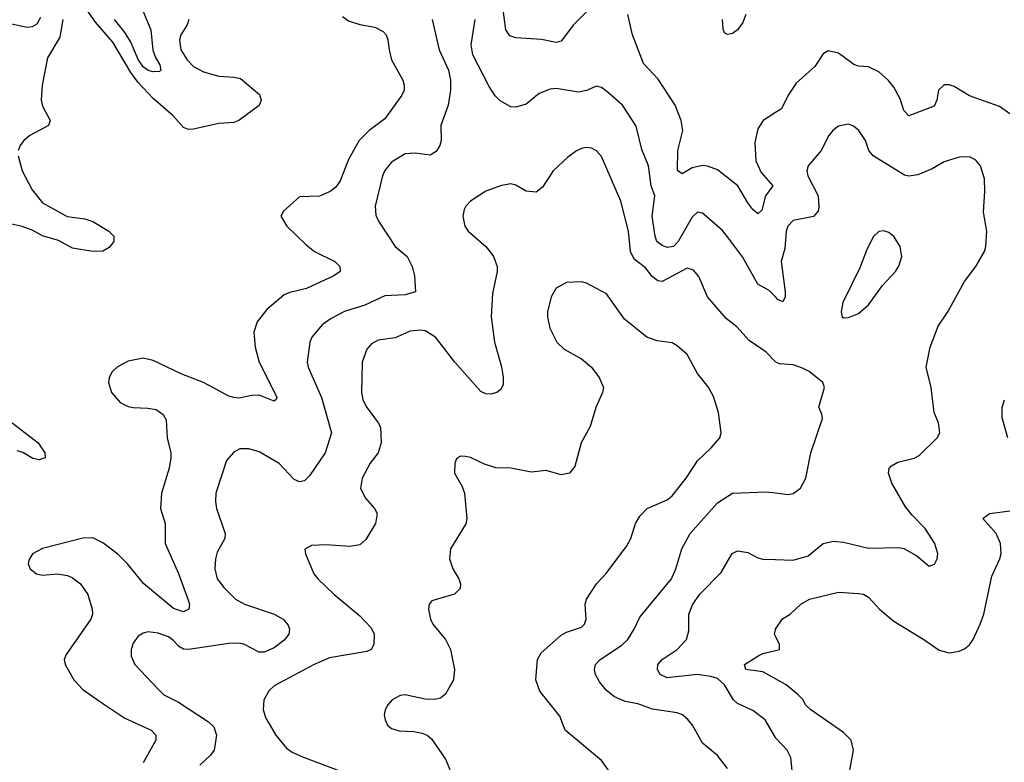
# Model space of a CAD drawing. Header units: inches. Extents: x 2143765 to 2212928, y 878963 to 1017374.
# Tile 52 of 256: x 2157000 to 2160909, y 912382 to 915330. Entities that reach past the tile are written whole.
import ezdxf

# ---------------------------------------------------------------- set-up
doc = ezdxf.new("R2010")
doc.units = ezdxf.units.IN
doc.header["$MEASUREMENT"] = 0
doc.layers.add('C1951', color=7, linetype='Continuous')
doc.layers.add('C1961', color=7, linetype='Continuous')

msp = doc.modelspace()

# ---------------------------------------------------------------- linework, layer by layer
at = {"layer": 'C1951', "color": 5}
for points, elevation in [([(2157470, 915411.6), (2157520.4, 915290), (2157528.4, 915208.4), (2157539.2, 915179.2), (2157556.8, 915150), (2157559.6, 915130), (2157555.3, 915124.7), (2157530, 915122.7), (2157510, 915128.7), (2157490, 915142.9), (2157470, 915172.2), (2157440.6, 915240.6), (2157418.1, 915278.1), (2157376.8, 915330)], 360), ([(2157671, 915330), (2157665.1, 915310), (2157639.5, 915270), (2157634, 915250), (2157639.8, 915210), (2157664.8, 915170), (2157690, 915144.3), (2157730, 915122.5), (2157790, 915106.2), (2157850, 915102.2), (2157875.8, 915095.8), (2157952.5, 915032.5), (2157958.9, 915010), (2157950, 914989.7), (2157870.2, 914929.8), (2157850, 914922), (2157790, 914917.1), (2157690, 914894.9), (2157670, 914893.8), (2157650, 914901.8), (2157608.2, 914950), (2157530, 915016.8), (2157470, 915081.1), (2157440.5, 915120.5), (2157370, 915240.2), (2157300.2, 915320.2), (2157250, 915391.7)], 380), ([(2159270, 915380.3), (2159199, 915310), (2159150, 915245.1), (2159138.3, 915241.7), (2159130, 915239.8), (2159071.8, 915251.8), (2158970, 915257.8), (2158945.8, 915265.8), (2158929.4, 915289.4), (2158916.9, 915390)], 420), ([(2157082.1, 915337.9), (2157068.5, 915311.5), (2157050, 915301.2), (2157030, 915299.1), (2156967.8, 915312.2)], 360), ([(2157171.3, 915330), (2157159.6, 915260.4), (2157110, 915178.4), (2157088.7, 915070), (2157084.8, 915010), (2157090, 914986.7), (2157120.3, 914930), (2157114, 914910), (2157039.6, 914870), (2157016, 914850), (2157002, 914830), (2156993.4, 914810)], 380), ([(2158282, 915342), (2158305.7, 915325.7), (2158350.2, 915310.2), (2158410, 915300.2), (2158443.4, 915283.4), (2158454.7, 915270), (2158461.6, 915250), (2158466, 915210), (2158476.5, 915170), (2158520.7, 915090), (2158526.7, 915070), (2158526, 915050), (2158516.5, 915030), (2158450, 914936.8), (2158386.9, 914890), (2158347.9, 914850), (2158304.6, 914775.4), (2158272.1, 914690), (2158255.5, 914664.5), (2158232.2, 914647.8), (2158190, 914629.8), (2158110, 914626.3), (2158046.8, 914570), (2158036.3, 914550), (2158060.3, 914510), (2158136.5, 914436.5), (2158170.1, 914410.1), (2158250.3, 914370), (2158270.3, 914350), (2158272.2, 914330), (2158246.5, 914313.5), (2158137.8, 914262.2), (2158072.5, 914247.5), (2158050, 914237.1), (2157981.1, 914178.9), (2157942.3, 914130), (2157929.1, 914090), (2157934.5, 914030), (2157950.2, 913970), (2158012, 913850), (2158020.3, 913830), (2158018.2, 913821.8), (2158010, 913815.6), (2157950, 913838.9), (2157921.8, 913838.2), (2157870, 913827.2), (2157850, 913829.7), (2157830, 913836), (2157729.6, 913890), (2157643.2, 913923.2), (2157530, 913977.4), (2157490, 913986.6), (2157430, 913974), (2157387.9, 913952.1), (2157367.4, 913932.6), (2157354.4, 913910), (2157352, 913890), (2157363.7, 913850), (2157398.4, 913810), (2157430, 913794.7), (2157450, 913790.2), (2157508.1, 913788.1), (2157542, 913782), (2157570, 913762.4), (2157580.9, 913740.9), (2157584.9, 913670), (2157599.7, 913610), (2157600.2, 913590), (2157593.7, 913550), (2157562.3, 913450), (2157558.9, 913390), (2157577.4, 913330), (2157577, 913250), (2157630.9, 913130.9), (2157667.5, 913030), (2157673.5, 913010), (2157670.7, 912989.3), (2157650, 912979.2), (2157610, 912992.3), (2157491.2, 913091.2), (2157428.2, 913170), (2157390, 913208), (2157330, 913253), (2157290, 913273.5), (2157250, 913272), (2157090, 913231.3), (2157050.8, 913210), (2157035.9, 913184.1), (2157033.4, 913170), (2157042, 913150), (2157066.8, 913130), (2157090, 913124.9), (2157150, 913130.3), (2157190, 913123.2), (2157210, 913114), (2157241.1, 913090), (2157270, 913048), (2157287.6, 912990), (2157288.4, 912970), (2157282.9, 912950), (2157184.6, 912810), (2157177, 912790), (2157180.3, 912770), (2157214.3, 912710), (2157250, 912671.6), (2157330, 912614.9), (2157417.1, 912557.1), (2157522.3, 912510), (2157540.9, 912490), (2157540.1, 912470), (2157490, 912379.7)], 420), ([(2158636.9, 915330), (2158664.6, 915210), (2158701.8, 915130), (2158710.2, 915090.2), (2158710.2, 915050), (2158701.1, 914990), (2158671.6, 914910), (2158672.8, 914850), (2158667.4, 914830), (2158653.7, 914806.3), (2158630, 914792.4), (2158570, 914800.3), (2158530, 914797.8), (2158475.3, 914764.7), (2158450, 914731.5), (2158440.7, 914710), (2158411.2, 914590), (2158413.4, 914553.4), (2158424.2, 914530), (2158490.4, 914430), (2158537.6, 914390), (2158558, 914350), (2158566.6, 914313.4), (2158571, 914250), (2158530, 914237.7), (2158450, 914233.7), (2158370, 914197), (2158289.1, 914170.9), (2158236.2, 914143.8), (2158200.8, 914119.2), (2158159.6, 914070), (2158151.5, 914050), (2158140.7, 913970), (2158144.9, 913950), (2158197.6, 913830), (2158237.8, 913690), (2158212.9, 913610), (2158150, 913519.7), (2158130, 913498.7), (2158110, 913494.7), (2158090, 913504), (2158030, 913568.6), (2157950, 913613.8), (2157910, 913626.8), (2157873.7, 913626.3), (2157850, 913613.3), (2157820.5, 913579.5), (2157778.9, 913450), (2157776.7, 913416.7), (2157781.1, 913390), (2157815.6, 913290), (2157814, 913270), (2157784.3, 913215.7), (2157776.6, 913190), (2157774.2, 913150), (2157784.1, 913110), (2157810, 913075.3), (2157856.5, 913030), (2157892.4, 913010), (2158010, 912969.4), (2158046, 912950), (2158066.1, 912926.1), (2158071.2, 912910), (2158068.4, 912890), (2158050, 912866.6), (2158010, 912836.8), (2157970, 912818.7), (2157950, 912818.9), (2157890, 912850.5), (2157870, 912855.2), (2157830, 912853.2), (2157670, 912829.8), (2157650.7, 912830.7), (2157630, 912843.5), (2157610, 912866), (2157590, 912880.3), (2157550, 912894.4), (2157510, 912900.4), (2157490, 912895.1), (2157470, 912882.4), (2157450, 912854.5), (2157442.8, 912830), (2157443, 912803), (2157456.5, 912770), (2157550, 912672.4), (2157572.7, 912650), (2157630, 912620.3), (2157750, 912542.6), (2157770, 912523), (2157781.7, 912490), (2157772, 912430), (2157757.1, 912410), (2157714.9, 912370)], 440), ([(2160000, 914229.5), (2159974.6, 914254.6), (2159930, 914280.4), (2159868.8, 914388.8), (2159810, 914468), (2159790, 914492.6), (2159710, 914561.7), (2159690, 914565.7), (2159670, 914545.6), (2159614.3, 914450), (2159595.1, 914430), (2159570, 914425), (2159550, 914433.5), (2159529.4, 914449.4), (2159522.7, 914470), (2159510.3, 914550), (2159521.1, 914630), (2159507.2, 914670), (2159496.2, 914750), (2159470, 914815.1), (2159447.7, 914907.7), (2159393.3, 914990), (2159330, 915046.3), (2159310, 915060.7), (2159290, 915065.6), (2159250, 915048.6), (2159218, 915042), (2159130, 915057.2), (2159105.6, 915054.4), (2159062.6, 915037.4), (2159010, 914995.1), (2158970, 914982), (2158950, 914984.4), (2158907.1, 915007.1), (2158887.6, 915027.6), (2158864.1, 915064.1), (2158799.3, 915190), (2158792.7, 915230), (2158808, 915330)], 440), ([(2160000, 914961), (2159950.9, 914929.1), (2159930, 914896.3), (2159917.8, 914842.2), (2159922.3, 914770), (2159942.9, 914722.9), (2159990.2, 914670), (2159960.7, 914630), (2159945.8, 914574.2), (2159930, 914559.7), (2159910, 914576.1), (2159890, 914603.1), (2159850.5, 914670), (2159770, 914734.4), (2159730, 914748.8), (2159710, 914750.7), (2159670, 914741.8), (2159630, 914718.3), (2159611.1, 914731.1), (2159612.9, 914810), (2159632.1, 914890), (2159625.2, 914930), (2159601.8, 914990), (2159534.2, 915094.2), (2159476.5, 915156.5), (2159432.9, 915270), (2159414.5, 915350)], 420), ([(2159882.6, 915350), (2159870, 915318.3), (2159850, 915289.8), (2159830, 915274.5), (2159810, 915271.3), (2159798.3, 915278.3), (2159792, 915292), (2159789.8, 915330)], 380), ([(2160000, 913971.2), (2159962.7, 914010), (2159896.3, 914056.3), (2159846.3, 914110), (2159804.1, 914144.1), (2159730, 914229.6), (2159696.4, 914310), (2159675.4, 914335.4), (2159650, 914343.5), (2159550, 914290.6), (2159532.8, 914292.8), (2159510.8, 914310), (2159484.2, 914344.2), (2159439.4, 914379.4), (2159424.1, 914410), (2159416.8, 914490), (2159386.6, 914610), (2159310, 914787), (2159290, 914809.6), (2159270, 914819.7), (2159250, 914823), (2159230, 914818), (2159210, 914809.6), (2159175.6, 914784.4), (2159117.6, 914730), (2159075.6, 914664.4), (2159050, 914645.6), (2159010, 914649.7), (2158970, 914673.6), (2158950, 914678.4), (2158912.1, 914672.1), (2158850, 914649.6), (2158790, 914609.6), (2158770.4, 914590), (2158764.2, 914575.8), (2158759.5, 914550), (2158767, 914510), (2158780.3, 914490), (2158850.4, 914430), (2158866.7, 914410), (2158881.3, 914390), (2158896, 914350), (2158896, 914330), (2158876.6, 914243.4), (2158872.2, 914150), (2158884.6, 914050), (2158912.3, 913952.3), (2158918.9, 913910), (2158918.9, 913881.1), (2158910, 913862), (2158894, 913850), (2158870, 913843.9), (2158850, 913844.5), (2158830, 913854.5), (2158727.6, 913970), (2158650, 914069.8), (2158610, 914095.2), (2158590, 914097.7), (2158550, 914092.9), (2158490, 914066.4), (2158422.7, 914057.3), (2158396.9, 914043.1), (2158378.5, 914021.5), (2158358.9, 913970), (2158356.8, 913850), (2158362.4, 913822.4), (2158374.7, 913794.7), (2158423.1, 913730), (2158431.9, 913711.9), (2158435.5, 913650), (2158423.6, 913610), (2158391.4, 913570), (2158359.6, 913510), (2158352.9, 913470), (2158371.2, 913431.2), (2158408.5, 913390), (2158418.4, 913370), (2158411.8, 913330), (2158374.2, 913265.8), (2158350, 913245.4), (2158310, 913239.2), (2158215.2, 913244.8), (2158158, 913242), (2158131.3, 913228.7), (2158134.8, 913210), (2158168, 913130), (2158183, 913110), (2158246.3, 913050), (2158350, 912963.7), (2158395.5, 912915.5), (2158407.1, 912890), (2158406, 912850), (2158394.9, 912830), (2158378.6, 912821.4), (2158230, 912797.1), (2158169.5, 912770.5), (2158010, 912686), (2157990, 912666.9), (2157968.7, 912630), (2157966.2, 912590), (2157977.2, 912557.2), (2158016.9, 912490), (2158058.7, 912438.7), (2158082, 912422), (2158123.1, 912403.1), (2158266.8, 912350)], 460), ([(2156994, 914790), (2157009.5, 914730), (2157050, 914655), (2157090, 914603), (2157188.8, 914548.8), (2157258.8, 914538.8), (2157290, 914528.6), (2157353.4, 914490), (2157373.7, 914470), (2157374, 914450), (2157354.4, 914425.6), (2157330, 914411.5), (2157290, 914409.2), (2157210, 914423.2), (2157153.5, 914453.5), (2157090, 914472), (2157050, 914493.9), (2157010, 914509), (2156950, 914522)], 380), ([(2159342.7, 912342.7), (2159310, 912389.7), (2159165.1, 912510), (2159144.7, 912564.7), (2159064.8, 912664.8), (2159048.5, 912710), (2159055.5, 912790), (2159070, 912816.5), (2159150, 912887.2), (2159170, 912898.9), (2159230, 912918.4), (2159241.6, 912930), (2159248.2, 912950), (2159244.4, 913010), (2159249.7, 913030), (2159289.7, 913090), (2159328.2, 913131.8), (2159410, 913241.3), (2159425.6, 913270), (2159444.1, 913330), (2159461.3, 913358.7), (2159491.5, 913390), (2159570, 913424.5), (2159590, 913440.3), (2159645.8, 913510), (2159690, 913578.7), (2159745.1, 913630), (2159779.3, 913670), (2159784.5, 913690), (2159774.3, 913770), (2159754.3, 913834.3), (2159732.4, 913872.4), (2159690, 913925.1), (2159650, 914001.3), (2159610, 914035.8), (2159590, 914046.9), (2159530, 914054.7), (2159490, 914069.7), (2159401.4, 914141.4), (2159330, 914241.7), (2159250, 914284.2), (2159230, 914289.7), (2159170, 914286.3), (2159130, 914263.6), (2159110.2, 914229.8), (2159095.5, 914170), (2159095.2, 914150), (2159105, 914105), (2159131.7, 914050), (2159161.5, 914021.5), (2159230, 913983.6), (2159270.1, 913950.1), (2159300.3, 913910), (2159317, 913870), (2159314, 913850), (2159287.2, 913790), (2159264.8, 913715.2), (2159229.2, 913650.8), (2159203.5, 913556.5), (2159182, 913530), (2159150, 913523.1), (2159090, 913540.5), (2159030, 913533.3), (2158950, 913549.6), (2158890, 913551.3), (2158844.9, 913564.9), (2158790, 913592), (2158770, 913596), (2158750, 913597.2), (2158734, 913586), (2158727.3, 913570), (2158725.5, 913530), (2158756.7, 913476.7), (2158765.3, 913450), (2158775.3, 913350), (2158771.5, 913328.5), (2158710.6, 913230), (2158706, 913190), (2158719.3, 913150), (2158743.8, 913110), (2158750.4, 913090), (2158748, 913072), (2158726, 913050), (2158636.4, 913023.6), (2158625.5, 913010), (2158623, 912990), (2158630.5, 912950), (2158640.5, 912930), (2158690.3, 912870), (2158710.2, 912830.2), (2158725.7, 912750), (2158722, 912710), (2158690, 912652.3), (2158670, 912637), (2158648.5, 912631.5), (2158610, 912632.6), (2158530, 912649.7), (2158510, 912647.6), (2158479, 912630), (2158460.8, 912610), (2158450.3, 912590), (2158447, 912570), (2158450.3, 912550), (2158460.3, 912530), (2158476.4, 912516.4), (2158506.5, 912506.5), (2158564.3, 912504.3), (2158597.8, 912497.8), (2158617.3, 912490), (2158635.1, 912475.1), (2158690, 912394.8), (2158710, 912346.8)], 480), ([(2156970, 913729.4), (2157072.6, 913650), (2157099.1, 913610), (2157101.6, 913590), (2157076.9, 913583.1), (2157052.5, 913587.5), (2157011.7, 913611.7), (2156990, 913617.9)], 380), ([(2159810, 912357), (2159770, 912409.6), (2159710, 912457.6), (2159671, 912530), (2159652.5, 912552.5), (2159631.2, 912570), (2159610, 912577.8), (2159512.3, 912592.3), (2159453.6, 912613.6), (2159402.9, 912622.9), (2159361.6, 912641.6), (2159328.4, 912668.4), (2159302, 912702), (2159286, 912730), (2159281.6, 912750), (2159285.5, 912770), (2159304.8, 912790), (2159390, 912847.1), (2159413.5, 912870), (2159439.3, 912910), (2159461.4, 912958.6), (2159587.9, 913110), (2159604.8, 913150), (2159628.8, 913230), (2159662, 913290), (2159770, 913412.5), (2159830, 913450.2), (2159963.7, 913456.3), (2160000, 913451.3)], 460), ([(2160000, 912479.7), (2159999.8, 912479.8), (2159959.1, 912550), (2159910, 912587.1), (2159850, 912615.1), (2159834, 912630), (2159798.2, 912690), (2159770, 912714.2), (2159743.2, 912723.2), (2159690, 912731), (2159570, 912716.7), (2159542.5, 912730), (2159531.6, 912750), (2159533.3, 912770), (2159550.4, 912789.6), (2159609.8, 912830), (2159647.2, 912870), (2159656.3, 912903.7), (2159656.4, 912970), (2159672.1, 913010), (2159700.3, 913050), (2159784, 913136), (2159828.8, 913211.2), (2159850, 913222), (2159890, 913215.3), (2159930, 913193.4), (2159950, 913188.9), (2160000, 913187)], 440), ([(2160000, 912882.2), (2159996.2, 912890), (2160000, 912907)], 420), ([(2160000, 912713.6), (2159950, 912741.1), (2159882, 912750), (2159876.9, 912770), (2159934.1, 912805.9), (2159950, 912814.5), (2160000, 912826.2)], 420)]:
    msp.add_lwpolyline(points, dxfattribs=dict(at, elevation=elevation))
at = {"layer": 'C1961', "color": 5}
for points, elevation in [([(2160930, 914956), (2160890, 914984.7), (2160770, 915027.9), (2160710, 915064.1), (2160690, 915071.4), (2160670, 915070.7), (2160647.6, 915050), (2160641.1, 915010), (2160630, 914986), (2160530, 914948.4), (2160510, 914969.6), (2160495.7, 915015.7), (2160470, 915062.6), (2160448.7, 915088.7), (2160410, 915122.2), (2160370, 915142.4), (2160330, 915145.6), (2160311.5, 915151.5), (2160250, 915197.4), (2160210, 915206), (2160190, 915194), (2160156.2, 915143.8), (2160082.7, 915077.3), (2160051, 915030), (2160023.6, 914976.4), (2160000, 914961)], 420), ([(2160000, 913187), (2160070, 913184.4), (2160130, 913201.5), (2160190, 913250.3), (2160230, 913259.6), (2160270, 913255.9), (2160370, 913231.7), (2160490, 913234.4), (2160510.4, 913230.4), (2160561.6, 913201.6), (2160610, 913160.7), (2160631.5, 913168.5), (2160642, 913190), (2160644.5, 913210), (2160633, 913250), (2160595.1, 913310), (2160542.4, 913362.4), (2160515.9, 913395.9), (2160462.2, 913490), (2160449.4, 913530), (2160451.9, 913548.1), (2160461, 913559), (2160486, 913574), (2160550.9, 913589.1), (2160570, 913599.3), (2160642, 913670), (2160652.7, 913690), (2160647.3, 913730), (2160629.6, 913770), (2160618.7, 913870), (2160598.4, 913950), (2160614.3, 914030), (2160646.1, 914113.9), (2160685.1, 914170), (2160751.2, 914290), (2160795.6, 914350), (2160829.7, 914410), (2160835.1, 914430), (2160839.7, 914490), (2160825.7, 914565.7), (2160831.7, 914648.3), (2160830, 914698), (2160814.7, 914750), (2160794.1, 914774.1), (2160770, 914785.6), (2160730, 914784.2), (2160670, 914765.6), (2160621.8, 914738.2), (2160565.6, 914714.4), (2160530, 914708.7), (2160512.5, 914712.5), (2160387.8, 914790), (2160371.3, 914810), (2160358, 914850), (2160331.3, 914890), (2160310, 914907.6), (2160290, 914914.7), (2160250, 914907.6), (2160228.2, 914890), (2160212.2, 914870), (2160182, 914810), (2160130.2, 914749.8), (2160125.3, 914730), (2160129.2, 914710), (2160169.4, 914630), (2160172.8, 914587.2), (2160169.2, 914570), (2160151.2, 914548.8), (2160070, 914532.1), (2160048.9, 914510), (2160042.8, 914490), (2160037.8, 914422.2), (2160023.2, 914370), (2160038.8, 914250), (2160038.3, 914230), (2160030, 914209.6), (2160010, 914219.7), (2160000, 914229.5)], 440), ([(2160000, 913451.3), (2160050, 913444.4), (2160070.7, 913449.3), (2160099.7, 913470), (2160120.9, 913510), (2160140.9, 913610), (2160186.3, 913746.3), (2160184.5, 913764.5), (2160172.3, 913792.3), (2160194.5, 913870), (2160188.2, 913890), (2160133.9, 913933.9), (2160107, 913947), (2160070, 913959.6), (2160015.9, 913964.1), (2160001.2, 913970), (2160000, 913971.2)], 460), ([(2160922, 913670), (2160899.8, 913750), (2160900.5, 913790), (2160910, 913821)], 420), ([(2160000, 912907), (2160000.7, 912910), (2160028.7, 912951.3), (2160058, 912970), (2160100.9, 913010), (2160135.1, 913030), (2160250, 913056.9), (2160330, 913052.6), (2160350, 913048.9), (2160370, 913038), (2160413.4, 912990), (2160470, 912941.8), (2160588.7, 912870), (2160650, 912826.9), (2160690, 912816.5), (2160730, 912823.6), (2160750, 912832.8), (2160770, 912848.9), (2160785.6, 912870), (2160812.5, 912930), (2160827.2, 912970), (2160859, 913121), (2160891.2, 913190), (2160895.8, 913210), (2160893.5, 913250), (2160876.8, 913290), (2160823.7, 913350), (2160849.2, 913370), (2160930, 913380.7)], 420), ([(2160000, 912826.2), (2160016.2, 912830), (2160015.6, 912850), (2160000, 912882.2)], 420), ([(2160291.5, 912330), (2160309.8, 912430), (2160300.3, 912470), (2160270, 912499.8), (2160140.3, 912590), (2160119.3, 912610), (2160109.7, 912630), (2160090.8, 912650), (2160042.9, 912690), (2160000, 912713.6)], 420), ([(2160000, 912036.3), (2160010, 912054), (2160030, 912070.3), (2160073, 912087), (2160089.6, 912110.4), (2160089.5, 912130.5), (2160050.9, 912270), (2160066, 912350), (2160060.6, 912400.6), (2160046.6, 912430), (2160000, 912479.7)], 440)]:
    msp.add_lwpolyline(points, dxfattribs=dict(at, elevation=elevation))
at = {"layer": 'C1961', "color": 5, "elevation": 460}
msp.add_lwpolyline([(2160430, 914491.8), (2160410, 914489.4), (2160390, 914469.3), (2160362.7, 914417.3), (2160335.2, 914344.8), (2160267.7, 914207.7), (2160260.7, 914170), (2160264.7, 914150), (2160270, 914146), (2160290, 914147.7), (2160330, 914163.8), (2160370, 914198), (2160425.1, 914274.9), (2160476.2, 914330), (2160490, 914350.8), (2160502.4, 914390), (2160495.1, 914430), (2160470, 914469.3), (2160450, 914484.5)], close=True, dxfattribs=at)

doc.saveas('drawing.dxf')
